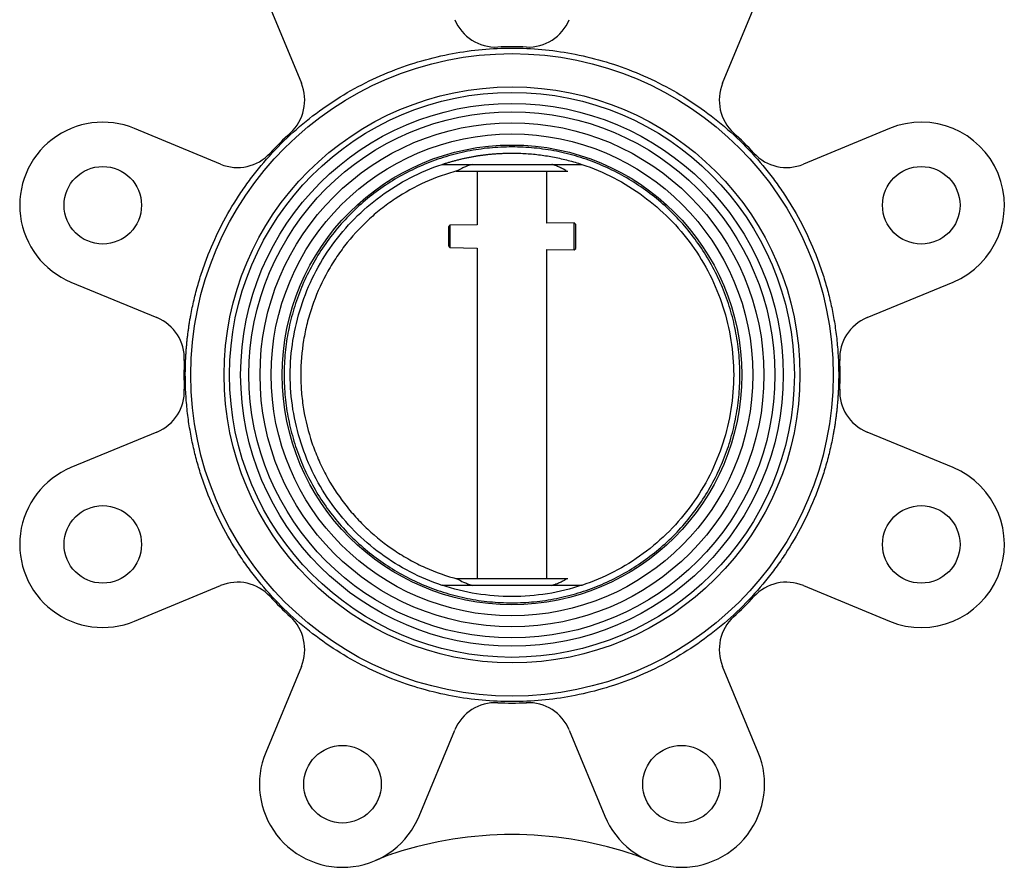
# Model space of a CAD drawing. Header units: millimetres. Extents: x 497 to 1461, y -142 to 737.
# Tile 7 of 26: x 1284 to 1461, y 135 to 288. Entities that reach past the tile are written whole.
import ezdxf

# ---------------------------------------------------------------- set-up
doc = ezdxf.new("R2010")
doc.units = ezdxf.units.MM

msp = doc.modelspace()

# ---------------------------------------------------------------- linework, layer by layer
at = {"color": 7, "linetype": 'Continuous', "lineweight": 25}
for p, q in [((1328.05, 292.5), (1334.48, 276.98)), ((1410.57, 276.98), (1417, 292.5)), ((1319.88, 262.37), (1304.36, 268.8)), ((1440.7, 268.8), (1425.17, 262.37)), ((1359.9, 262.33), (1385.15, 262.33)), ((1362.47, 261.13), (1382.58, 261.13)), ((1366.23, 261.13), (1366.23, 251.44)), ((1378.83, 251.69), (1378.83, 261.13)), ((1361.32, 251.34), (1361.03, 251.04)), ((1361.03, 251.04), (1361.03, 247.62)), ((1366.23, 251.44), (1361.32, 251.34)), ((1361.32, 251.34), (1361.32, 250.6)), ((1383.74, 251.79), (1378.83, 251.69)), ((1384.03, 251.5), (1383.74, 251.79)), ((1383.74, 250.88), (1383.74, 251.79)), ((1383.74, 246.88), (1383.74, 250.88)), ((1384.03, 250.7), (1384.03, 251.5)), ((1361.32, 250.6), (1361.32, 247.33)), ((1384.03, 247.16), (1384.03, 250.7)), ((1361.03, 247.62), (1361.32, 247.33)), ((1361.32, 247.33), (1366.23, 247.23)), ((1366.23, 247.23), (1366.23, 187.53)), ((1378.83, 246.98), (1383.74, 246.88)), ((1378.83, 187.53), (1378.83, 246.98)), ((1383.74, 246.88), (1384.03, 247.16)), ((1292.88, 241.09), (1308.4, 234.66)), ((1436.65, 234.66), (1452.18, 241.09)), ((1308.4, 214.01), (1292.88, 207.58)), ((1452.18, 207.58), (1436.65, 214.01)), ((1382.58, 187.53), (1362.47, 187.53)), ((1304.36, 179.86), (1319.88, 186.29)), ((1385.15, 186.33), (1359.9, 186.33)), ((1425.17, 186.29), (1440.7, 179.86)), ((1334.48, 171.69), (1328.05, 156.16)), ((1417, 156.16), (1410.57, 171.69)), ((1355.77, 144.68), (1362.2, 160.21)), ((1382.85, 160.21), (1389.28, 144.68))]:
    msp.add_line(p, q, dxfattribs=at)
for centre, radius in [((1372.53, 224.33), 58), ((1372.53, 224.33), 52), ((1372.52, 224.33), 51), ((1372.52, 224.33), 49), ((1372.52, 224.33), 47.5), ((1372.52, 224.33), 45.5), ((1372.52, 224.33), 43.5), ((1372.52, 224.33), 41.5), ((1298.62, 254.95), 7), ((1446.44, 254.95), 7), ((1298.62, 193.72), 7), ((1446.44, 193.72), 7), ((1341.91, 150.42), 7), ((1403.14, 150.42), 7)]:
    msp.add_circle(centre, radius, dxfattribs=at)
for centre, radius, start, end in [((1369.59, 291.52), 8, 202.5, 272.5008), ((1375.46, 291.52), 8, 267.4992, 337.5), ((1372.53, 224.33), 59.25, 87.4992, 92.5008), ((1327.09, 273.91), 8, 312.4992, 22.5), ((1417.96, 273.91), 8, 157.5, 227.5008), ((1298.62, 254.95), 15, 67.5, 247.5), ((1446.44, 254.95), 15, 292.5, 112.5), ((1372.53, 224.33), 59.25, 132.4992, 137.5008), ((1372.53, 224.33), 59.25, 42.4992, 47.5008), ((1322.94, 269.76), 8, 247.5, 317.5008), ((1422.11, 269.76), 8, 222.4992, 292.5), ((1305.34, 227.27), 8, 357.4992, 67.5), ((1439.71, 227.27), 8, 112.5, 182.5008), ((1372.53, 224.33), 59.25, 177.4992, 182.5008), ((1372.53, 224.33), 59.25, 357.4992, 2.5008), ((1305.34, 221.4), 8, 292.5, 2.5008), ((1439.71, 221.4), 8, 177.4992, 247.5), ((1298.62, 193.72), 15, 112.5, 292.5), ((1446.44, 193.72), 15, 247.5, 67.5), ((1322.94, 178.9), 8, 42.4992, 112.5), ((1422.11, 178.9), 8, 67.5, 137.5008), ((1372.53, 224.33), 59.25, 222.4992, 227.5008), ((1372.53, 224.33), 59.25, 312.4992, 317.5008), ((1327.09, 174.75), 8, 337.5, 47.5008), ((1417.96, 174.75), 8, 132.4992, 202.5), ((1369.59, 157.15), 8, 87.4992, 157.5), ((1372.53, 224.33), 59.25, 267.4992, 272.5008), ((1375.46, 157.15), 8, 22.5, 92.5008), ((1341.91, 150.42), 15, 157.5, 337.5), ((1403.14, 150.42), 15, 202.5, 22.5), ((1372.53, 72.86), 68.47, 71.9945, 108.0055), ((1363.42, 100.89), 39, 108.0055, 113.4689), ((1381.64, 100.89), 39, 66.5311, 71.9945)]:
    msp.add_arc(centre, radius, start, end, dxfattribs=at)
for points, knots in [([(1313.53, 224.33), (1313.53, 224.59), (1313.53, 225.1), (1313.54, 225.88), (1313.57, 226.65), (1313.6, 227.42), (1313.65, 228.19), (1313.71, 228.95), (1313.77, 229.72), (1313.85, 230.49), (1313.93, 231.25), (1314.03, 232.02), (1314.13, 232.78), (1314.25, 233.55), (1314.37, 234.31), (1314.63, 235.75), (1315.08, 237.87), (1315.8, 240.64), (1316.66, 243.37), (1318, 247.03), (1320.05, 251.52), (1322.57, 255.83), (1324.85, 259.13), (1327.32, 262.35), (1330.73, 266.13), (1335.26, 270.21), (1340.15, 273.78), (1345.34, 276.81), (1350.7, 279.25), (1356.2, 281.12), (1361.67, 282.41), (1367.13, 283.17), (1372.53, 283.41), (1377.92, 283.17), (1383.38, 282.41), (1388.86, 281.12), (1394.35, 279.25), (1399.71, 276.81), (1404.9, 273.78), (1409.79, 270.21), (1414.32, 266.13), (1417.73, 262.35), (1420.2, 259.13), (1422.48, 255.83), (1425, 251.52), (1427.05, 247.03), (1428.39, 243.37), (1429.25, 240.64), (1429.97, 237.87), (1430.47, 235.5), (1430.81, 233.55), (1431.03, 232.02), (1431.21, 230.49), (1431.35, 228.96), (1431.45, 227.42), (1431.51, 225.88), (1431.52, 224.85), (1431.53, 224.33)], [0, 0, 0, 0, 0.004171, 0.008337, 0.0125, 0.01666, 0.020818, 0.024975, 0.029131, 0.033287, 0.037443, 0.041601, 0.045762, 0.049925, 0.054092, 0.058263, 0.073719, 0.08914, 0.104562, 0.12002, 0.152175, 0.184333, 0.200714, 0.217097, 0.250025, 0.282953, 0.315706, 0.347861, 0.380018, 0.410887, 0.441758, 0.470878, 0.500001, 0.529121, 0.558243, 0.589112, 0.619983, 0.652138, 0.684296, 0.717048, 0.749976, 0.782904, 0.799285, 0.815668, 0.847823, 0.879981, 0.895437, 0.910858, 0.92628, 0.941739, 0.950076, 0.958398, 0.966713, 0.975024, 0.983339, 0.991662, 1, 1, 1, 1]), ([(1413.68, 224.33), (1413.68, 222.98), (1413.54, 220.29), (1412.95, 216.29), (1411.97, 212.37), (1410.6, 208.56), (1408.88, 204.9), (1406.79, 201.43), (1404.39, 198.18), (1401.67, 195.18), (1398.67, 192.47), (1395.42, 190.06), (1391.95, 187.98), (1388.3, 186.25), (1384.49, 184.89), (1380.56, 183.9), (1376.56, 183.31), (1372.52, 183.11), (1368.48, 183.31), (1364.48, 183.9), (1360.56, 184.89), (1356.75, 186.25), (1353.09, 187.98), (1349.62, 190.06), (1346.37, 192.47), (1343.37, 195.18), (1340.66, 198.18), (1338.25, 201.43), (1336.17, 204.9), (1334.44, 208.56), (1333.08, 212.37), (1332.09, 216.29), (1331.5, 220.29), (1331.3, 224.33), (1331.5, 228.37), (1332.09, 232.37), (1333.08, 236.3), (1334.44, 240.11), (1336.17, 243.76), (1338.25, 247.23), (1340.66, 250.48), (1343.37, 253.48), (1346.37, 256.2), (1349.62, 258.61), (1353.09, 260.69), (1356.75, 262.41), (1360.56, 263.78), (1364.48, 264.76), (1368.48, 265.35), (1372.52, 265.55), (1376.56, 265.35), (1380.56, 264.76), (1384.49, 263.78), (1388.3, 262.41), (1391.95, 260.69), (1395.42, 258.6), (1398.67, 256.2), (1401.67, 253.48), (1404.39, 250.48), (1406.79, 247.23), (1408.88, 243.76), (1410.6, 240.11), (1411.97, 236.3), (1412.95, 232.37), (1413.54, 228.37), (1413.68, 225.68), (1413.68, 224.33)], [0, 0, 0, 0, 0.015626, 0.03125, 0.046876, 0.0625, 0.078126, 0.09375, 0.109376, 0.125, 0.140626, 0.15625, 0.171876, 0.1875, 0.203126, 0.21875, 0.234376, 0.25, 0.265626, 0.28125, 0.296876, 0.3125, 0.328126, 0.34375, 0.359376, 0.375, 0.390626, 0.40625, 0.421876, 0.4375, 0.453126, 0.46875, 0.484376, 0.5, 0.515626, 0.53125, 0.546876, 0.5625, 0.578126, 0.59375, 0.609376, 0.625, 0.640626, 0.65625, 0.671876, 0.6875, 0.703126, 0.71875, 0.734376, 0.75, 0.765626, 0.78125, 0.796876, 0.8125, 0.828126, 0.84375, 0.859376, 0.875, 0.890626, 0.90625, 0.921876, 0.9375, 0.953126, 0.96875, 0.984376, 1, 1, 1, 1]), ([(1359.9, 262.33), (1360.11, 262.39), (1360.51, 262.53), (1361.13, 262.71), (1361.75, 262.89), (1362.37, 263.06), (1362.99, 263.22), (1363.62, 263.37), (1364.24, 263.51), (1364.87, 263.63), (1365.5, 263.75), (1366.13, 263.86), (1366.76, 263.96), (1367.39, 264.04), (1368.03, 264.12), (1368.67, 264.18), (1369.3, 264.24), (1369.94, 264.29), (1370.59, 264.32), (1371.23, 264.35), (1371.88, 264.36), (1372.74, 264.37), (1373.81, 264.35), (1375.1, 264.29), (1376.38, 264.19), (1377.65, 264.05), (1378.92, 263.86), (1380.18, 263.64), (1381.43, 263.37), (1382.67, 263.07), (1383.92, 262.72), (1384.73, 262.46), (1385.14, 262.33)], [0, 0, 0, 0, 0.025183, 0.050309, 0.075383, 0.100411, 0.125402, 0.150359, 0.175291, 0.200204, 0.225103, 0.249997, 0.27489, 0.29979, 0.324703, 0.349636, 0.374595, 0.399587, 0.424618, 0.449694, 0.474822, 0.500008, 0.550315, 0.600416, 0.650362, 0.700205, 0.749997, 0.799788, 0.849633, 0.899582, 0.949687, 1, 1, 1, 1]), ([(1359.9, 186.33), (1355.94, 187.65), (1352.19, 189.58), (1345.46, 194.52), (1342.49, 197.52), (1337.61, 204.28), (1335.7, 208.05), (1333.14, 215.99), (1332.48, 220.16), (1332.48, 228.5), (1333.14, 232.67), (1335.7, 240.61), (1337.61, 244.38), (1342.49, 251.14), (1345.46, 254.14), (1352.19, 259.08), (1355.94, 261.02), (1359.9, 262.33)], [0, 0, 0, 0, 0.125, 0.125, 0.25, 0.25, 0.375, 0.375, 0.5, 0.5, 0.625, 0.625, 0.75, 0.75, 0.875, 0.875, 1, 1, 1, 1]), ([(1365.31, 262.33), (1364.72, 262.14), (1364.21, 261.95), (1363.57, 261.66), (1363.38, 261.57), (1363.04, 261.38), (1362.89, 261.29), (1362.76, 261.21)], [0, 0, 0, 0, 0.5, 0.5, 0.75, 0.75, 1, 1, 1, 1]), ([(1382.29, 261.21), (1382.25, 261.23), (1382.18, 261.28), (1382.06, 261.35), (1381.93, 261.43), (1381.78, 261.51), (1381.61, 261.59), (1381.43, 261.68), (1381.2, 261.78), (1380.91, 261.91), (1380.55, 262.05), (1380.21, 262.18), (1379.94, 262.27), (1379.8, 262.31), (1379.74, 262.33)], [0, 0, 0, 0, 0.06614, 0.134578, 0.205361, 0.278539, 0.354164, 0.432287, 0.512963, 0.624757, 0.758236, 0.87939, 0.95105, 1, 1, 1, 1]), ([(1385.15, 262.33), (1389.1, 261.02), (1392.86, 259.08), (1399.58, 254.14), (1402.55, 251.14), (1407.43, 244.38), (1409.34, 240.61), (1411.91, 232.67), (1412.56, 228.5), (1412.56, 220.16), (1411.91, 215.99), (1409.34, 208.05), (1407.43, 204.28), (1402.55, 197.52), (1399.58, 194.52), (1392.85, 189.58), (1389.1, 187.65), (1385.15, 186.33)], [0, 0, 0, 0, 0.125, 0.125, 0.25, 0.25, 0.375, 0.375, 0.5, 0.5, 0.625, 0.625, 0.75, 0.75, 0.875, 0.875, 1, 1, 1, 1]), ([(1362.76, 261.21), (1360.72, 260.67), (1358.76, 259.97), (1354.98, 258.27), (1353.15, 257.26), (1350.97, 255.81), (1350.54, 255.51), (1349.69, 254.9), (1349.27, 254.58), (1348.05, 253.61), (1347.26, 252.93), (1344.98, 250.81), (1343.58, 249.27), (1341.98, 247.2), (1341.67, 246.77), (1341.06, 245.91), (1340.77, 245.48), (1339.92, 244.17), (1339.39, 243.27), (1337.92, 240.53), (1337.09, 238.62), (1336.25, 236.15), (1336.09, 235.64), (1335.79, 234.64), (1335.65, 234.13), (1335.27, 232.61), (1335.06, 231.59), (1334.55, 228.52), (1334.38, 226.45), (1334.38, 223.31), (1334.42, 222.26), (1334.59, 220.18), (1334.72, 219.14), (1335.22, 216.07), (1335.73, 214.05), (1336.73, 211.09), (1337.11, 210.1), (1337.95, 208.18), (1338.4, 207.24), (1339.87, 204.5), (1341, 202.75), (1342.59, 200.68), (1342.91, 200.27), (1343.59, 199.47), (1343.93, 199.07), (1344.99, 197.91), (1345.72, 197.17), (1348, 195.04), (1349.63, 193.75), (1351.79, 192.3), (1352.24, 192.02), (1353.13, 191.48), (1353.59, 191.21), (1354.96, 190.45), (1355.9, 189.98), (1358.75, 188.69), (1360.72, 187.99), (1362.76, 187.45)], [0, 0, 0, 0, 0.0625, 0.0625, 0.125, 0.125, 0.140625, 0.140625, 0.15625, 0.15625, 0.1875, 0.1875, 0.25, 0.25, 0.265625, 0.265625, 0.28125, 0.28125, 0.3125, 0.3125, 0.375, 0.375, 0.390625, 0.390625, 0.40625, 0.40625, 0.4375, 0.4375, 0.5, 0.5, 0.53125, 0.53125, 0.5625, 0.5625, 0.625, 0.625, 0.65625, 0.65625, 0.6875, 0.6875, 0.75, 0.75, 0.765625, 0.765625, 0.78125, 0.78125, 0.8125, 0.8125, 0.875, 0.875, 0.890625, 0.890625, 0.90625, 0.90625, 0.9375, 0.9375, 1, 1, 1, 1]), ([(1431.53, 224.33), (1431.53, 224.07), (1431.52, 223.56), (1431.51, 222.79), (1431.48, 222.02), (1431.45, 221.25), (1431.4, 220.48), (1431.35, 219.71), (1431.28, 218.94), (1431.21, 218.17), (1431.12, 217.41), (1431.03, 216.64), (1430.92, 215.88), (1430.8, 215.12), (1430.68, 214.36), (1430.42, 212.91), (1429.97, 210.79), (1429.25, 208.02), (1428.39, 205.29), (1427.05, 201.64), (1425, 197.14), (1422.48, 192.83), (1420.2, 189.53), (1417.73, 186.32), (1414.32, 182.54), (1409.79, 178.45), (1404.9, 174.88), (1399.71, 171.85), (1394.35, 169.41), (1388.86, 167.54), (1383.38, 166.25), (1377.92, 165.5), (1372.53, 165.25), (1367.13, 165.5), (1361.67, 166.25), (1356.2, 167.54), (1350.7, 169.41), (1345.34, 171.85), (1340.15, 174.88), (1335.26, 178.45), (1330.73, 182.54), (1327.32, 186.32), (1324.85, 189.53), (1322.57, 192.83), (1320.05, 197.14), (1318, 201.64), (1316.66, 205.29), (1315.8, 208.02), (1315.08, 210.79), (1314.58, 213.16), (1314.24, 215.12), (1314.02, 216.64), (1313.84, 218.17), (1313.7, 219.71), (1313.6, 221.25), (1313.54, 222.79), (1313.53, 223.82), (1313.53, 224.33)], [0, 0, 0, 0, 0.004171, 0.008337, 0.0125, 0.01666, 0.020818, 0.024975, 0.029131, 0.033287, 0.037443, 0.041601, 0.045762, 0.049925, 0.054092, 0.058263, 0.073719, 0.08914, 0.104562, 0.12002, 0.152175, 0.184333, 0.200714, 0.217097, 0.250025, 0.282953, 0.315706, 0.347861, 0.380018, 0.410887, 0.441758, 0.470878, 0.500001, 0.529121, 0.558243, 0.589112, 0.619983, 0.652138, 0.684296, 0.717048, 0.749976, 0.782904, 0.799285, 0.815668, 0.847823, 0.879981, 0.895437, 0.910858, 0.92628, 0.941739, 0.950076, 0.958398, 0.966713, 0.975024, 0.983339, 0.991662, 1, 1, 1, 1]), ([(1362.76, 187.45), (1363.02, 187.28), (1363.36, 187.1), (1363.99, 186.82), (1364.23, 186.72), (1364.73, 186.52), (1365.01, 186.43), (1365.31, 186.33)], [0, 0, 0, 0, 0.5, 0.5, 0.75, 0.75, 1, 1, 1, 1]), ([(1379.74, 186.33), (1379.81, 186.36), (1379.96, 186.4), (1380.16, 186.47), (1380.36, 186.55), (1380.62, 186.64), (1380.93, 186.76), (1381.27, 186.91), (1381.59, 187.06), (1381.86, 187.2), (1382.1, 187.33), (1382.23, 187.41), (1382.29, 187.45)], [0, 0, 0, 0, 0.062601, 0.124857, 0.186765, 0.248328, 0.376118, 0.500234, 0.635855, 0.764186, 0.885485, 1, 1, 1, 1]), ([(1385.14, 186.34), (1383.11, 185.66), (1381.03, 185.15), (1376.8, 184.47), (1374.66, 184.3), (1370.38, 184.3), (1368.24, 184.47), (1364.02, 185.15), (1361.93, 185.66), (1359.9, 186.34)], [0, 0, 0, 0, 0.25, 0.25, 0.5, 0.5, 0.75, 0.75, 1, 1, 1, 1])]:
    msp.add_open_spline(points, degree=3, knots=knots, dxfattribs=at)

doc.saveas('drawing.dxf')
